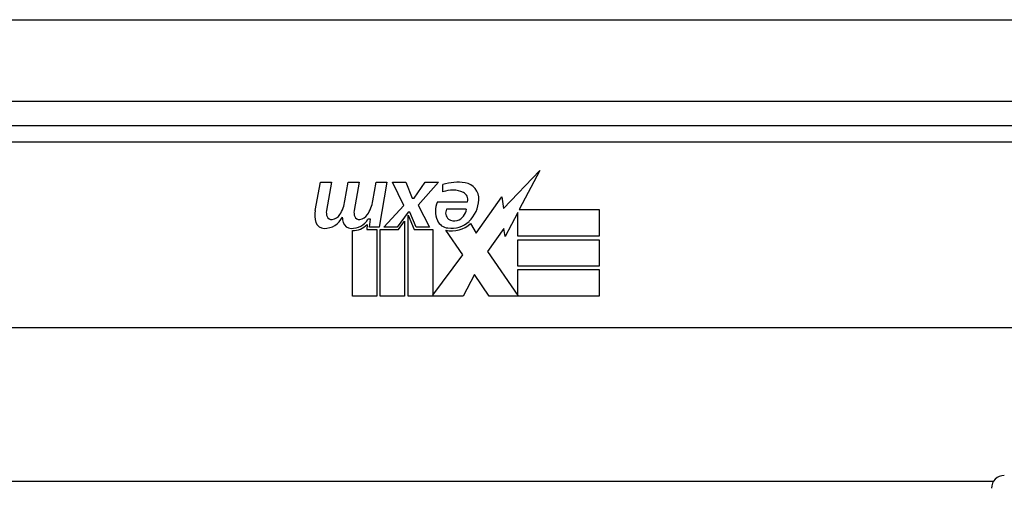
# Model space of a CAD drawing. Header units: inches. Extents: x 20 to 448, y 48 to 213.
# Tile 45 of 235: x 98.911 to 100.109, y 48.563 to 49.133. Entities that reach past the tile are written whole.
import ezdxf

# ---------------------------------------------------------------- set-up
doc = ezdxf.new("R2010")
doc.units = ezdxf.units.IN
doc.header["$MEASUREMENT"] = 0
doc.layers.add('Visible Edges(ANSI)', color=7, linetype='Continuous', lineweight=25)
doc.layers.add('Visible Tangent Edges(ANSI)', color=7, linetype='Continuous', lineweight=25)

msp = doc.modelspace()

# ---------------------------------------------------------------- linework, layer by layer
at = {"layer": 'Visible Edges(ANSI)'}
for p, q in [((61.9107, 49.0339), (103.7127, 49.0339)), ((100.2113, 49.0039), (98.7152, 49.0039)), ((99.4999, 48.9034), (99.5438, 48.9496)), ((99.5438, 48.9496), (99.5189, 48.9019)), ((99.2706, 48.9009), (99.2772, 48.9352)), ((99.2772, 48.9352), (99.2904, 48.9352)), ((99.2904, 48.9352), (99.2843, 48.9007)), ((99.3069, 48.9127), (99.3108, 48.9352)), ((99.3108, 48.9352), (99.324, 48.9352)), ((99.324, 48.9352), (99.3179, 48.9007)), ((99.3408, 48.9127), (99.3447, 48.9352)), ((99.3447, 48.9352), (99.3579, 48.9352)), ((99.3579, 48.9352), (99.3483, 48.8806)), ((99.3648, 48.9352), (99.381, 48.9352)), ((99.3783, 48.9071), (99.3648, 48.9352)), ((99.381, 48.9352), (99.3885, 48.9157)), ((99.3909, 48.9157), (99.4044, 48.9352)), ((99.4206, 48.9352), (99.396, 48.9073)), ((99.4044, 48.9352), (99.4206, 48.9352)), ((99.426, 48.9235), (99.426, 48.9325)), ((99.3885, 48.9157), (99.3909, 48.9157)), ((99.4665, 48.8735), (99.4979, 48.9176)), ((99.4979, 48.9176), (99.4999, 48.9034)), ((99.354, 48.8806), (99.3783, 48.9071)), ((99.396, 48.9073), (99.4098, 48.8806)), ((99.4194, 48.9115), (99.456, 48.9115)), ((99.4545, 48.9025), (99.4305, 48.9025)), ((99.5189, 48.9019), (99.6159, 48.9019)), ((99.6159, 48.9019), (99.6159, 48.8698)), ((99.3378, 48.8902), (99.3349, 48.8902)), ((99.3369, 48.8806), (99.3378, 48.8902)), ((99.3837, 48.899), (99.3704, 48.8806)), ((99.3858, 48.899), (99.3837, 48.899)), ((99.3837, 48.8954), (99.3912, 48.8777)), ((99.3837, 48.7969), (99.3837, 48.8954)), ((99.3936, 48.8806), (99.3858, 48.899)), ((99.5172, 48.8986), (99.5019, 48.8692)), ((99.5172, 48.8698), (99.5172, 48.8986)), ((99.3159, 48.7969), (99.3159, 48.8764)), ((99.3339, 48.8839), (99.3333, 48.8777)), ((99.3333, 48.8777), (99.3456, 48.8777)), ((99.3483, 48.8806), (99.3369, 48.8806)), ((99.3456, 48.8777), (99.3456, 48.7969)), ((99.3498, 48.8777), (99.372, 48.8777)), ((99.3498, 48.7969), (99.3498, 48.8777)), ((99.3704, 48.8806), (99.354, 48.8806)), ((99.372, 48.8777), (99.3795, 48.8881)), ((99.3795, 48.8881), (99.3795, 48.7969)), ((99.3912, 48.8777), (99.4137, 48.8777)), ((99.4098, 48.8806), (99.3936, 48.8806)), ((99.4137, 48.8777), (99.4137, 48.7981)), ((99.4503, 48.8471), (99.4296, 48.877)), ((99.4596, 48.8851), (99.4665, 48.8735)), ((99.5, 48.8792), (99.4803, 48.8512)), ((99.5019, 48.8692), (99.5, 48.8792)), ((99.6159, 48.8698), (99.5172, 48.8698)), ((99.5172, 48.8653), (99.6159, 48.8653)), ((99.5172, 48.8332), (99.5172, 48.8653)), ((99.6159, 48.8653), (99.6159, 48.8332)), ((99.4137, 48.7981), (99.4503, 48.8471)), ((99.4803, 48.8512), (99.5172, 48.7975)), ((99.6159, 48.8332), (99.5172, 48.8332)), ((99.5172, 48.829), (99.6159, 48.829)), ((99.5172, 48.7975), (99.5172, 48.829)), ((99.6159, 48.829), (99.6159, 48.7969)), ((99.4645, 48.823), (99.4506, 48.7969)), ((99.4821, 48.7969), (99.4645, 48.823)), ((99.3456, 48.7969), (99.3159, 48.7969)), ((99.3795, 48.7969), (99.3498, 48.7969)), ((99.4506, 48.7969), (99.3837, 48.7969)), ((99.6159, 48.7969), (99.4821, 48.7969)), ((100.6201, 48.7582), (98.3063, 48.7582))]:
    msp.add_line(p, q, dxfattribs=at)
for centre, radius, start, end in [((99.4441, 48.8745), 0.0607, 81.5605, 107.3343), ((99.4378, 48.8951), 0.0307, 64.6784, 112.5609), ((99.4501, 48.9151), 0.0197, 356.5646, 81.5605), ((99.261, 48.9201), 0.0465, 328.5584, 350.8257), ((99.295, 48.9208), 0.0465, 327.5992, 350), ((99.4468, 48.9142), 0.0096, 343.5261, 64.6784), ((99.4301, 48.9163), 0.0398, 314.1684, 356.5646), ((99.2988, 48.8954), 0.0288, 169, 198.4748), ((99.2965, 48.8985), 0.0123, 169.9922, 203.5487), ((99.3301, 48.8985), 0.0123, 170, 203.5571), ((99.4452, 48.9001), 0.0282, 156.1555, 203.8445), ((99.4389, 48.8979), 0.00955, 151.4547, 231.1652), ((99.4379, 48.9045), 0.0168, 289.3797, 352.9975), ((99.2816, 48.9037), 0.0246, 269.6788, 333.9508), ((99.2907, 48.896), 0.006, 203.5487, 276.1027), ((99.29, 48.9026), 0.0126, 276.1027, 327.6083), ((99.3324, 48.8947), 0.0288, 183.6169, 196.9928), ((99.3146, 48.9031), 0.024, 269.4776, 327.4114), ((99.3243, 48.896), 0.006, 203.5571, 276.03), ((99.3236, 48.9026), 0.0126, 276.03, 327.5992), ((99.4333, 48.8948), 0.0152, 203.8445, 265.0802), ((99.4398, 48.899), 0.0109, 231.1652, 289.3797), ((99.2815, 48.8896), 0.0105, 198.4748, 269.6788), ((99.3145, 48.8892), 0.0101, 196.9928, 269.4776), ((99.3164, 48.9004), 0.024, 268.7952, 316.5849), ((99.437, 48.9091), 0.033, 257.079, 313.1785), ((99.437, 48.9091), 0.0299, 260.4085, 314.1684), ((100.1089, 48.5631), 0.0157, 90, 180)]:
    msp.add_arc(centre, radius, start, end, dxfattribs=at)
at = {"layer": 'Visible Tangent Edges(ANSI)'}
for p, q in [((61.9107, 49.1329), (102.9456, 49.1329)), ((98.7152, 48.9842), (100.2113, 48.9842)), ((100.0954, 48.5712), (98.8311, 48.5712))]:
    msp.add_line(p, q, dxfattribs=at)

doc.saveas('drawing.dxf')
